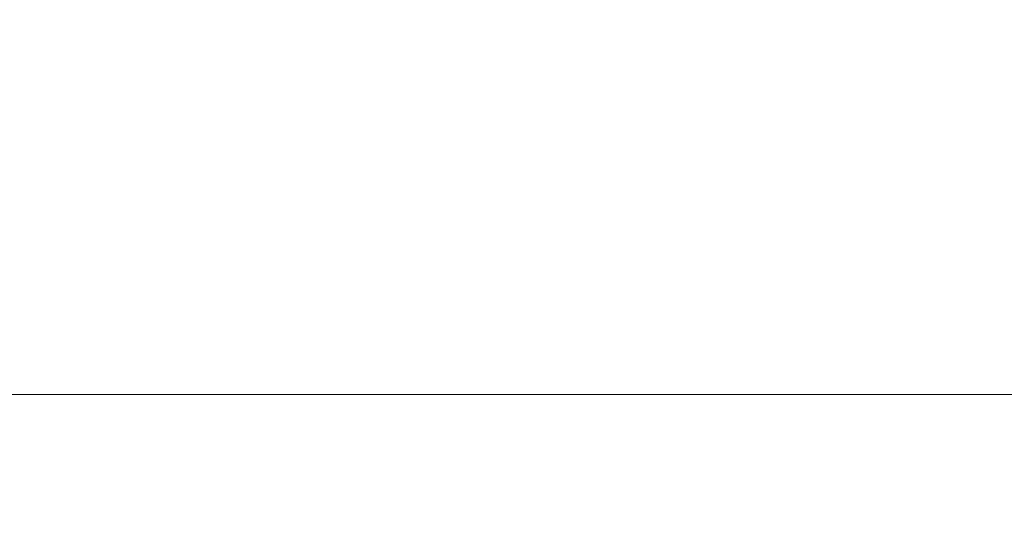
# Model space of a CAD drawing. Header units: millimetres. Extents: x -200 to 200, y -17 to 153.
# Tile 131 of 159: x 113 to 126, y 139 to 146. Entities that reach past the tile are written whole.
import ezdxf

# ---------------------------------------------------------------- set-up
doc = ezdxf.new("R2010")
doc.units = ezdxf.units.MM
doc.header["$LTSCALE"] = 12.7
doc.layers.add('Lighting-LED', color=7, linetype='Continuous', lineweight=5, true_color=0x000000)

msp = doc.modelspace()

# ---------------------------------------------------------------- linework, layer by layer
at = {"layer": 'Lighting-LED', "color": 18, "linetype": 'Continuous', "lineweight": 5, "true_color": 0x000000}
for points, invisible_edges in [([(109.203, 149.189, -88.304), (109.203, 141.081, -88.304), (113.751, 141.081, -89.312), (113.751, 149.189, -89.312)], 5), ([(109.203, 149.189, -288.164), (109.203, 141.081, -288.164), (113.751, 141.081, -289.172), (113.751, 149.189, -289.172)], 5), ([(113.751, 149.188, -192.457), (113.751, 141.081, -192.457), (109.203, 141.081, -193.465), (109.203, 149.188, -193.465)], 5), ([(113.751, 149.188, -392.316), (113.751, 141.081, -392.316), (109.203, 141.081, -393.324), (109.203, 149.188, -393.324)], 5), ([(113.751, 149.189, -89.312), (113.751, 141.081, -89.312), (118.193, 141.081, -90.713), (118.193, 149.189, -90.713)], 5), ([(113.751, 149.189, -289.172), (113.751, 141.081, -289.172), (118.193, 141.081, -290.573), (118.193, 149.189, -290.573)], 5), ([(118.193, 149.188, -191.056), (118.193, 141.081, -191.056), (113.751, 141.081, -192.457), (113.751, 149.188, -192.457)], 5), ([(118.193, 149.188, -390.916), (118.193, 141.081, -390.916), (113.751, 141.081, -392.316), (113.751, 149.188, -392.316)], 5), ([(118.193, 149.189, -90.713), (118.193, 141.081, -90.713), (122.496, 141.081, -92.496), (122.496, 149.189, -92.496)], 5), ([(118.193, 149.189, -290.573), (118.193, 141.081, -290.573), (122.496, 141.081, -292.355), (122.496, 149.189, -292.355)], 5), ([(122.496, 149.188, -189.274), (122.496, 141.081, -189.274), (118.193, 141.081, -191.056), (118.193, 149.188, -191.056)], 5), ([(122.496, 149.188, -389.133), (122.496, 141.081, -389.133), (118.193, 141.081, -390.916), (118.193, 149.188, -390.916)], 5), ([(122.496, 149.189, -92.496), (122.496, 141.081, -92.496), (126.628, 141.081, -94.646), (126.628, 149.189, -94.646)], 5), ([(122.496, 149.189, -292.355), (122.496, 141.081, -292.355), (126.628, 141.081, -294.506), (126.628, 149.189, -294.506)], 5), ([(126.628, 149.188, -187.123), (126.628, 141.081, -187.123), (122.496, 141.081, -189.274), (122.496, 149.188, -189.274)], 5), ([(126.628, 149.188, -386.982), (126.628, 141.081, -386.982), (122.496, 141.081, -389.133), (122.496, 149.188, -389.133)], 5), ([(109.203, 141.081, -193.465), (113.751, 141.081, -192.457), (113.787, 140.746, -192.593), (109.228, 140.746, -193.603)], 14), ([(113.751, 141.081, -89.312), (109.203, 141.081, -88.304), (109.228, 140.747, -88.166), (113.787, 140.747, -89.176)], 14), ([(109.203, 141.081, -393.324), (113.751, 141.081, -392.316), (113.787, 140.746, -392.452), (109.228, 140.746, -393.463)], 14), ([(113.751, 141.081, -289.172), (109.203, 141.081, -288.164), (109.228, 140.747, -288.025), (113.787, 140.747, -289.036)], 14), ([(113.751, 141.081, -192.457), (118.193, 141.081, -191.056), (118.241, 140.746, -191.188), (113.787, 140.746, -192.593)], 14), ([(118.193, 141.081, -90.713), (113.751, 141.081, -89.312), (113.787, 140.747, -89.176), (118.241, 140.747, -90.581)], 14), ([(113.751, 141.081, -392.316), (118.193, 141.081, -390.916), (118.241, 140.746, -391.048), (113.787, 140.746, -392.452)], 14), ([(118.193, 141.081, -290.573), (113.751, 141.081, -289.172), (113.787, 140.747, -289.036), (118.241, 140.747, -290.44)], 14), ([(118.193, 141.081, -191.056), (122.496, 141.081, -189.274), (122.556, 140.746, -189.401), (118.241, 140.746, -191.188)], 14), ([(122.496, 141.081, -92.496), (118.193, 141.081, -90.713), (118.241, 140.747, -90.581), (122.556, 140.747, -92.368)], 14), ([(118.193, 141.081, -390.916), (122.496, 141.081, -389.133), (122.556, 140.746, -389.261), (118.241, 140.746, -391.048)], 14), ([(122.496, 141.081, -292.355), (118.193, 141.081, -290.573), (118.241, 140.747, -290.44), (122.556, 140.747, -292.228)], 14), ([(122.496, 141.081, -189.274), (126.628, 141.081, -187.123), (126.698, 140.746, -187.245), (122.556, 140.746, -189.401)], 14), ([(126.628, 141.081, -94.646), (122.496, 141.081, -92.496), (122.556, 140.747, -92.368), (126.698, 140.747, -94.524)], 14), ([(122.496, 141.081, -389.133), (126.628, 141.081, -386.982), (126.698, 140.746, -387.104), (122.556, 140.746, -389.261)], 14), ([(126.628, 141.081, -294.506), (122.496, 141.081, -292.355), (122.556, 140.747, -292.228), (126.698, 140.747, -294.384)], 14), ([(113.787, 140.747, -89.176), (109.228, 140.747, -88.166), (109.257, 140.425, -88), (113.831, 140.425, -89.014)], 15), ([(113.787, 140.747, -289.036), (109.228, 140.747, -288.025), (109.257, 140.425, -287.86), (113.831, 140.425, -288.874)], 15), ([(109.228, 140.746, -193.603), (113.787, 140.746, -192.593), (113.831, 140.425, -192.755), (109.257, 140.425, -193.769)], 15), ([(109.228, 140.746, -393.463), (113.787, 140.746, -392.452), (113.831, 140.425, -392.615), (109.257, 140.425, -393.629)], 15), ([(118.241, 140.747, -90.581), (113.787, 140.747, -89.176), (113.831, 140.425, -89.014), (118.299, 140.425, -90.423)], 15), ([(118.241, 140.747, -290.44), (113.787, 140.747, -289.036), (113.831, 140.425, -288.874), (118.299, 140.425, -290.283)], 15), ([(113.787, 140.746, -192.593), (118.241, 140.746, -191.188), (118.299, 140.425, -191.346), (113.831, 140.425, -192.755)], 15), ([(113.787, 140.746, -392.452), (118.241, 140.746, -391.048), (118.299, 140.425, -391.206), (113.831, 140.425, -392.615)], 15), ([(122.556, 140.747, -92.368), (118.241, 140.747, -90.581), (118.299, 140.425, -90.423), (122.627, 140.425, -92.216)], 15), ([(122.556, 140.747, -292.228), (118.241, 140.747, -290.44), (118.299, 140.425, -290.283), (122.627, 140.425, -292.075)], 15), ([(118.241, 140.746, -191.188), (122.556, 140.746, -189.401), (122.627, 140.425, -189.553), (118.299, 140.425, -191.346)], 15), ([(118.241, 140.746, -391.048), (122.556, 140.746, -389.261), (122.627, 140.425, -389.413), (118.299, 140.425, -391.206)], 15), ([(126.698, 140.747, -94.524), (122.556, 140.747, -92.368), (122.627, 140.425, -92.216), (126.782, 140.425, -94.379)], 15), ([(126.698, 140.747, -294.384), (122.556, 140.747, -292.228), (122.627, 140.425, -292.075), (126.782, 140.425, -294.238)], 15), ([(122.556, 140.746, -189.401), (126.698, 140.746, -187.245), (126.782, 140.425, -187.39), (122.627, 140.425, -189.553)], 15), ([(122.556, 140.746, -389.261), (126.698, 140.746, -387.104), (126.782, 140.425, -387.25), (122.627, 140.425, -389.413)], 15), ([(109.257, 140.425, -193.769), (113.831, 140.425, -192.755), (113.881, 140.118, -192.942), (109.291, 140.118, -193.96)], 15), ([(113.831, 140.425, -89.014), (109.257, 140.425, -88), (109.291, 140.119, -87.809), (113.881, 140.119, -88.827)], 15), ([(109.257, 140.425, -393.629), (113.831, 140.425, -392.615), (113.881, 140.118, -392.802), (109.291, 140.118, -393.819)], 15), ([(113.831, 140.425, -288.874), (109.257, 140.425, -287.86), (109.291, 140.119, -287.669), (113.881, 140.119, -288.687)], 15), ([(113.831, 140.425, -192.755), (118.299, 140.425, -191.346), (118.365, 140.118, -191.528), (113.881, 140.118, -192.942)], 15), ([(118.299, 140.425, -90.423), (113.831, 140.425, -89.014), (113.881, 140.119, -88.827), (118.365, 140.119, -90.241)], 15), ([(113.831, 140.425, -392.615), (118.299, 140.425, -391.206), (118.365, 140.118, -391.388), (113.881, 140.118, -392.802)], 15), ([(118.299, 140.425, -290.283), (113.831, 140.425, -288.874), (113.881, 140.119, -288.687), (118.365, 140.119, -290.1)], 15), ([(118.299, 140.425, -191.346), (122.627, 140.425, -189.553), (122.709, 140.118, -189.729), (118.365, 140.118, -191.528)], 15), ([(122.627, 140.425, -92.216), (118.299, 140.425, -90.423), (118.365, 140.119, -90.241), (122.709, 140.119, -92.04)], 15), ([(118.299, 140.425, -391.206), (122.627, 140.425, -389.413), (122.709, 140.118, -389.589), (118.365, 140.118, -391.388)], 15), ([(122.627, 140.425, -292.075), (118.299, 140.425, -290.283), (118.365, 140.119, -290.1), (122.709, 140.119, -291.9)], 15), ([(122.627, 140.425, -189.553), (126.782, 140.425, -187.39), (126.879, 140.118, -187.558), (122.709, 140.118, -189.729)], 15), ([(126.782, 140.425, -94.379), (122.627, 140.425, -92.216), (122.709, 140.119, -92.04), (126.879, 140.119, -94.211)], 15), ([(122.627, 140.425, -389.413), (126.782, 140.425, -387.25), (126.879, 140.118, -387.418), (122.709, 140.118, -389.589)], 15), ([(126.782, 140.425, -294.238), (122.627, 140.425, -292.075), (122.709, 140.119, -291.9), (126.879, 140.119, -294.071)], 15), ([(113.881, 140.119, -88.827), (109.291, 140.119, -87.809), (109.329, 139.829, -87.594), (113.938, 139.829, -88.616)], 15), ([(113.881, 140.119, -288.687), (109.291, 140.119, -287.669), (109.329, 139.829, -287.454), (113.938, 139.829, -288.475)], 15), ([(109.291, 140.118, -193.96), (113.881, 140.118, -192.942), (113.938, 139.829, -193.153), (109.329, 139.829, -194.175)], 15), ([(109.291, 140.118, -393.819), (113.881, 140.118, -392.802), (113.938, 139.829, -393.013), (109.329, 139.829, -394.035)], 15), ([(118.365, 140.119, -90.241), (113.881, 140.119, -88.827), (113.938, 139.829, -88.616), (118.44, 139.829, -90.035)], 15), ([(118.365, 140.119, -290.1), (113.881, 140.119, -288.687), (113.938, 139.829, -288.475), (118.44, 139.829, -289.895)], 15), ([(113.881, 140.118, -192.942), (118.365, 140.118, -191.528), (118.44, 139.829, -191.734), (113.938, 139.829, -193.153)], 15), ([(113.881, 140.118, -392.802), (118.365, 140.118, -391.388), (118.44, 139.829, -391.593), (113.938, 139.829, -393.013)], 15), ([(122.709, 140.119, -92.04), (118.365, 140.119, -90.241), (118.44, 139.829, -90.035), (122.801, 139.829, -91.842)], 15), ([(122.709, 140.119, -291.9), (118.365, 140.119, -290.1), (118.44, 139.829, -289.895), (122.801, 139.829, -291.702)], 15), ([(118.365, 140.118, -191.528), (122.709, 140.118, -189.729), (122.801, 139.829, -189.927), (118.44, 139.829, -191.734)], 15), ([(118.365, 140.118, -391.388), (122.709, 140.118, -389.589), (122.801, 139.829, -389.787), (118.44, 139.829, -391.593)], 15), ([(126.879, 140.119, -94.211), (122.709, 140.119, -92.04), (122.801, 139.829, -91.842), (126.988, 139.829, -94.022)], 15), ([(126.879, 140.119, -294.071), (122.709, 140.119, -291.9), (122.801, 139.829, -291.702), (126.988, 139.829, -293.881)], 15), ([(122.709, 140.118, -189.729), (126.879, 140.118, -187.558), (126.988, 139.829, -187.747), (122.801, 139.829, -189.927)], 15), ([(122.709, 140.118, -389.589), (126.879, 140.118, -387.418), (126.988, 139.829, -387.607), (122.801, 139.829, -389.787)], 15), ([(109.329, 139.829, -194.175), (113.938, 139.829, -193.153), (114, 139.558, -193.387), (109.371, 139.558, -194.413)], 15), ([(113.938, 139.829, -88.616), (109.329, 139.829, -87.594), (109.371, 139.558, -87.356), (114, 139.558, -88.382)], 15), ([(109.329, 139.829, -394.035), (113.938, 139.829, -393.013), (114, 139.558, -393.246), (109.371, 139.558, -394.273)], 15), ([(113.938, 139.829, -288.475), (109.329, 139.829, -287.454), (109.371, 139.558, -287.216), (114, 139.558, -288.242)], 15), ([(113.938, 139.829, -193.153), (118.44, 139.829, -191.734), (118.522, 139.558, -191.961), (114, 139.558, -193.387)], 15), ([(118.44, 139.829, -90.035), (113.938, 139.829, -88.616), (114, 139.558, -88.382), (118.522, 139.558, -89.808)], 15), ([(113.938, 139.829, -393.013), (118.44, 139.829, -391.593), (118.522, 139.558, -391.82), (114, 139.558, -393.246)], 15), ([(118.44, 139.829, -289.895), (113.938, 139.829, -288.475), (114, 139.558, -288.242), (118.522, 139.558, -289.668)], 15), ([(118.44, 139.829, -191.734), (122.801, 139.829, -189.927), (122.903, 139.558, -190.146), (118.522, 139.558, -191.961)], 15), ([(122.801, 139.829, -91.842), (118.44, 139.829, -90.035), (118.522, 139.558, -89.808), (122.903, 139.558, -91.623)], 15), ([(118.44, 139.829, -391.593), (122.801, 139.829, -389.787), (122.903, 139.558, -390.006), (118.522, 139.558, -391.82)], 15), ([(122.801, 139.829, -291.702), (118.44, 139.829, -289.895), (118.522, 139.558, -289.668), (122.903, 139.558, -291.483)], 15), ([(122.801, 139.829, -189.927), (126.988, 139.829, -187.747), (127.109, 139.558, -187.957), (122.903, 139.558, -190.146)], 15), ([(126.988, 139.829, -94.022), (122.801, 139.829, -91.842), (122.903, 139.558, -91.623), (127.109, 139.558, -93.812)], 15), ([(122.801, 139.829, -389.787), (126.988, 139.829, -387.607), (127.109, 139.558, -387.816), (122.903, 139.558, -390.006)], 15), ([(126.988, 139.829, -293.881), (122.801, 139.829, -291.702), (122.903, 139.558, -291.483), (127.109, 139.558, -293.672)], 15), ([(109.371, 139.558, -194.413), (114, 139.558, -193.387), (114.068, 139.308, -193.641), (109.416, 139.308, -194.672)], 15), ([(114, 139.558, -88.382), (109.371, 139.558, -87.356), (109.416, 139.309, -87.097), (114.068, 139.309, -88.128)], 15), ([(109.371, 139.558, -394.273), (114, 139.558, -393.246), (114.068, 139.308, -393.5), (109.416, 139.308, -394.532)], 15), ([(114, 139.558, -288.242), (109.371, 139.558, -287.216), (109.416, 139.309, -286.957), (114.068, 139.309, -287.988)], 15), ([(114, 139.558, -193.387), (118.522, 139.558, -191.961), (118.612, 139.308, -192.208), (114.068, 139.308, -193.641)], 15), ([(118.522, 139.558, -89.808), (114, 139.558, -88.382), (114.068, 139.309, -88.128), (118.612, 139.309, -89.561)], 15), ([(114, 139.558, -393.246), (118.522, 139.558, -391.82), (118.612, 139.308, -392.068), (114.068, 139.308, -393.5)], 15), ([(118.522, 139.558, -289.668), (114, 139.558, -288.242), (114.068, 139.309, -287.988), (118.612, 139.309, -289.421)], 15), ([(118.522, 139.558, -191.961), (122.903, 139.558, -190.146), (123.014, 139.308, -190.385), (118.612, 139.308, -192.208)], 15), ([(122.903, 139.558, -91.623), (118.522, 139.558, -89.808), (118.612, 139.309, -89.561), (123.014, 139.309, -91.385)], 15), ([(118.522, 139.558, -391.82), (122.903, 139.558, -390.006), (123.014, 139.308, -390.244), (118.612, 139.308, -392.068)], 15), ([(122.903, 139.558, -291.483), (118.522, 139.558, -289.668), (118.612, 139.309, -289.421), (123.014, 139.309, -291.244)], 15), ([(122.903, 139.558, -190.146), (127.109, 139.558, -187.957), (127.241, 139.308, -188.184), (123.014, 139.308, -190.385)], 15), ([(127.109, 139.558, -93.812), (122.903, 139.558, -91.623), (123.014, 139.309, -91.385), (127.241, 139.309, -93.585)], 15), ([(122.903, 139.558, -390.006), (127.109, 139.558, -387.816), (127.241, 139.308, -388.044), (123.014, 139.308, -390.244)], 15), ([(127.109, 139.558, -293.672), (122.903, 139.558, -291.483), (123.014, 139.309, -291.244), (127.241, 139.309, -293.444)], 15), ([(114.068, 139.309, -88.128), (109.416, 139.309, -87.097), (109.465, 139.081, -86.819), (114.141, 139.081, -87.855)], 15), ([(114.068, 139.309, -287.988), (109.416, 139.309, -286.957), (109.465, 139.081, -286.678), (114.141, 139.081, -287.715)], 15), ([(109.416, 139.308, -194.672), (114.068, 139.308, -193.641), (114.141, 139.081, -193.914), (109.465, 139.081, -194.95)], 15), ([(109.416, 139.308, -394.532), (114.068, 139.308, -393.5), (114.141, 139.081, -393.773), (109.465, 139.081, -394.81)], 15), ([(118.612, 139.309, -89.561), (114.068, 139.309, -88.128), (114.141, 139.081, -87.855), (118.709, 139.081, -89.295)], 15), ([(118.612, 139.309, -289.421), (114.068, 139.309, -287.988), (114.141, 139.081, -287.715), (118.709, 139.081, -289.155)], 15), ([(114.068, 139.308, -193.641), (118.612, 139.308, -192.208), (118.709, 139.081, -192.474), (114.141, 139.081, -193.914)], 15), ([(114.068, 139.308, -393.5), (118.612, 139.308, -392.068), (118.709, 139.081, -392.333), (114.141, 139.081, -393.773)], 15), ([(123.014, 139.309, -91.385), (118.612, 139.309, -89.561), (118.709, 139.081, -89.295), (123.134, 139.081, -91.128)], 15), ([(123.014, 139.309, -291.244), (118.612, 139.309, -289.421), (118.709, 139.081, -289.155), (123.134, 139.081, -290.988)], 15), ([(118.612, 139.308, -192.208), (123.014, 139.308, -190.385), (123.134, 139.081, -190.641), (118.709, 139.081, -192.474)], 15), ([(118.612, 139.308, -392.068), (123.014, 139.308, -390.244), (123.134, 139.081, -390.5), (118.709, 139.081, -392.333)], 15), ([(127.241, 139.309, -93.585), (123.014, 139.309, -91.385), (123.134, 139.081, -91.128), (127.382, 139.081, -93.34)], 15), ([(127.241, 139.309, -293.444), (123.014, 139.309, -291.244), (123.134, 139.081, -290.988), (127.382, 139.081, -293.199)], 15), ([(123.014, 139.308, -190.385), (127.241, 139.308, -188.184), (127.382, 139.081, -188.429), (123.134, 139.081, -190.641)], 15), ([(123.014, 139.308, -390.244), (127.241, 139.308, -388.044), (127.382, 139.081, -388.289), (123.134, 139.081, -390.5)], 15)]:
    msp.add_3dface(points, dxfattribs=dict(at, invisible_edges=invisible_edges))

doc.saveas('drawing.dxf')
